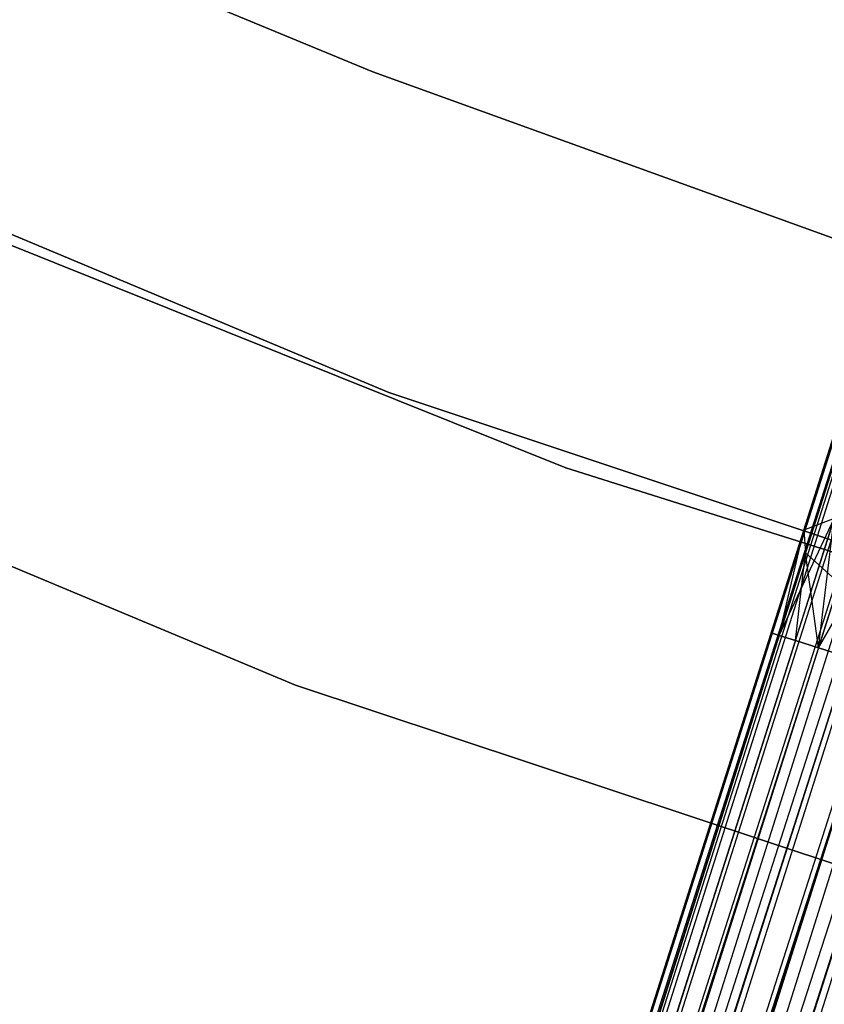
# Model space of a CAD drawing. Extents: x -189 to 189, y -189 to 189.
# Tile 77 of 256: x -23.64 to -19.58, y -61.09 to -56.11. Entities that reach past the tile are written whole.
import ezdxf

# ---------------------------------------------------------------- set-up
doc = ezdxf.new("R2010")
doc.units = 0
doc.header["$LTSCALE"] = 25.4
doc.layers.get('0').update_dxf_attribs({"linetype": 'CONTINUOUS'})

# ---------------------------------------------------------------- blocks, each defined once
blk = doc.blocks.new('CAMELEON-KENAI-C-12244_STL')
at = {"color": 0}
for p, q in [((-51.9935, -160.2633, -9.3955), (-14.0261, -40.9153, -9.3955)), ((-51.9935, -160.2633, -9.3955), (-14.0261, -40.9153, -9.3955)), ((-51.9935, -160.2633, -9.3955), (-13.9847, -40.9284, -9.191)), ((-51.9935, -160.2633, -9.3955), (-13.9847, -40.9284, -9.191)), ((-51.952, -160.2765, -9.809), (-14.0261, -40.9153, -9.6045)), ((-51.952, -160.2765, -9.809), (-14.0261, -40.9153, -9.3955)), ((-51.952, -160.2765, -9.809), (-14.0261, -40.9153, -9.6045)), ((-51.952, -160.2765, -9.809), (-14.0261, -40.9153, -9.3955)), ((-51.952, -160.2765, -9.809), (-13.9847, -40.9284, -9.809)), ((-51.952, -160.2765, -9.809), (-13.9847, -40.9284, -9.809)), ((-51.871, -160.3022, -9), (-13.9847, -40.9284, -9.191)), ((-51.871, -160.3022, -9), (-13.9847, -40.9284, -9.191)), ((-51.7539, -160.3395, -10.1691), (-13.9847, -40.9284, -9.809)), ((-51.7539, -160.3395, -10.1691), (-13.9847, -40.9284, -9.809)), ((-51.871, -160.3022, -9), (-13.9037, -40.9542, -9)), ((-51.871, -160.3022, -9), (-13.9037, -40.9542, -9)), ((-13.7866, -40.9915, -8.8309), (-51.871, -160.3022, -9)), ((-13.7866, -40.9915, -8.8309), (-51.871, -160.3022, -9)), ((-51.7539, -160.3395, -10.1691), (-13.9037, -40.9542, -10)), ((-51.7539, -160.3395, -10.1691), (-13.9037, -40.9542, -10)), ((-51.7539, -160.3395, -10.1691), (-13.7866, -40.9915, -10.1691)), ((-51.7539, -160.3395, -10.1691), (-13.7866, -40.9915, -10.1691)), ((-51.4333, -160.4415, -10.4135), (-13.7866, -40.9915, -10.1691)), ((-51.4333, -160.4415, -10.4135), (-13.7866, -40.9915, -10.1691)), ((-13.6385, -41.0386, -8.691), (-51.871, -160.3022, -9)), ((-13.6385, -41.0386, -8.691), (-51.871, -160.3022, -9)), ((-51.6059, -160.3866, -8.691), (-13.6385, -41.0386, -8.691)), ((-51.6059, -160.3866, -8.691), (-13.6385, -41.0386, -8.691)), ((-51.4333, -160.4415, -10.4135), (-13.6385, -41.0386, -10.309)), ((-51.4333, -160.4415, -10.4135), (-13.6385, -41.0386, -10.309)), ((-13.466, -41.0935, -8.5864), (-51.6059, -160.3866, -8.691)), ((-13.466, -41.0935, -8.5864), (-51.6059, -160.3866, -8.691)), ((-51.4333, -160.4415, -10.4135), (-13.466, -41.0935, -10.4135)), ((-51.4333, -160.4415, -10.4135), (-13.466, -41.0935, -10.4135)), ((-13.466, -41.0935, -10.4135), (-51.0457, -160.5648, -10.5)), ((-13.466, -41.0935, -10.4135), (-51.0457, -160.5648, -10.5)), ((-13.2765, -41.1537, -8.5219), (-51.6059, -160.3866, -8.691)), ((-13.2765, -41.1537, -8.5219), (-51.6059, -160.3866, -8.691)), ((-13.2765, -41.1537, -8.5219), (-51.2439, -160.5018, -8.5219)), ((-13.2765, -41.1537, -8.5219), (-51.2439, -160.5018, -8.5219)), ((-13.2765, -41.1537, -10.4781), (-51.0457, -160.5648, -10.5)), ((-13.2765, -41.1537, -10.4781), (-51.0457, -160.5648, -10.5)), ((-21.8576, -56.3776, -165), (-24.4513, -55.3012, -165)), ((-24.4513, -55.3012, -167), (-21.8576, -56.3776, -167)), ((-24.4513, -55.3012, -167), (-21.8576, -56.3776, -167)), ((-21.8576, -56.3776, -165), (-24.4513, -55.3012, -165)), ((-21.7768, -57.9966, -167), (-26.0495, -56.206, -167)), ((-26.0495, -56.206, -168), (-21.7768, -57.9966, -168)), ((-21.7768, -57.9966, -167), (-26.0495, -56.206, -167)), ((-26.0495, -56.206, -168), (-21.7768, -57.9966, -168)), ((-19.2166, -57.3324, -165), (-21.8576, -56.3776, -165)), ((-21.8576, -56.3776, -165), (-21.8576, -56.3776, -167)), ((-21.8576, -56.3776, -167), (-19.2166, -57.3324, -167)), ((-21.8576, -56.3776, -165), (-21.8576, -56.3776, -167)), ((-21.8576, -56.3776, -167), (-19.2166, -57.3324, -167)), ((-19.2166, -57.3324, -165), (-21.8576, -56.3776, -165)), ((-20.8823, -58.3781, -160.5), (-25.237, -56.6304, -160.5)), ((-25.237, -56.6304, -170), (-20.8823, -58.3781, -170)), ((-25.237, -56.6304, -170), (-20.8823, -58.3781, -170)), ((-20.8823, -58.3781, -160.5), (-25.237, -56.6304, -160.5)), ((-26.6295, -57.6455, -160.5), (-22.2476, -59.4755, -160.5)), ((-22.2476, -59.4755, -170), (-26.6295, -57.6455, -170)), ((-26.6295, -57.6455, -160.5), (-22.2476, -59.4755, -160.5)), ((-22.2476, -59.4755, -170), (-26.6295, -57.6455, -170)), ((-17.3822, -59.463, -167), (-21.7768, -57.9966, -167)), ((-21.7768, -57.9966, -167), (-21.7768, -57.9966, -168)), ((-21.7768, -57.9966, -168), (-17.3822, -59.463, -168)), ((-21.7768, -57.9966, -167), (-21.7768, -57.9966, -168)), ((-17.3822, -59.463, -167), (-21.7768, -57.9966, -167)), ((-21.7768, -57.9966, -168), (-17.3822, -59.463, -168)), ((-19.6815, -58.6927, -159.4672), (-19.5277, -58.209, -159.6774)), ((-19.6815, -58.6927, -159.4672), (-19.5277, -58.209, -159.6774)), ((-16.4078, -59.7914, -160.5), (-20.8823, -58.3781, -160.5)), ((-20.8823, -58.3781, -170), (-16.4078, -59.7914, -170)), ((-20.8823, -58.3781, -170), (-16.4078, -59.7914, -170)), ((-20.8823, -58.3781, -170), (-20.8823, -58.3781, -160.5)), ((-16.4078, -59.7914, -160.5), (-20.8823, -58.3781, -160.5)), ((-20.8823, -58.3781, -170), (-20.8823, -58.3781, -160.5)), ((-19.6726, -58.8079, -159.8666), (-19.5489, -58.4192, -160.0356)), ((-19.6726, -58.8079, -159.8666), (-19.5489, -58.4192, -160.0356)), ((-19.8052, -59.2249, -159.191), (-19.5281, -58.6341, -159.0852)), ((-19.8052, -59.2249, -159.191), (-19.5281, -58.6341, -159.0852)), ((-19.7242, -59.2507, -159), (-19.5281, -58.6341, -159.0852)), ((-19.7242, -59.2507, -159), (-19.5281, -58.6341, -159.0852)), ((-19.5281, -58.6341, -159.0852), (-19.6815, -58.6927, -159.4672)), ((-19.5281, -58.6341, -159.0852), (-19.6815, -58.6927, -159.4672)), ((-19.6071, -59.288, -158.8309), (-19.5281, -58.6341, -159.0852)), ((-19.6071, -59.288, -158.8309), (-19.5281, -58.6341, -159.0852)), ((-19.6071, -59.288, -158.8309), (-19.2387, -58.6422, -158.7867)), ((-19.6071, -59.288, -158.8309), (-19.2387, -58.6422, -158.7867)), ((-19.8467, -59.2118, -159.3955), (-19.6815, -58.6927, -159.4672)), ((-19.8467, -59.2118, -159.6045), (-19.6815, -58.6927, -159.4672)), ((-19.8467, -59.2118, -159.6045), (-19.6815, -58.6927, -159.4672)), ((-19.8467, -59.2118, -159.3955), (-19.6815, -58.6927, -159.4672)), ((-19.8052, -59.2249, -159.809), (-19.6815, -58.6927, -159.4672)), ((-19.8052, -59.2249, -159.809), (-19.6815, -58.6927, -159.4672)), ((-19.8052, -59.2249, -159.191), (-19.6815, -58.6927, -159.4672)), ((-19.8052, -59.2249, -159.191), (-19.6815, -58.6927, -159.4672)), ((-19.6815, -58.6927, -159.4672), (-19.6726, -58.8079, -159.8666)), ((-19.6815, -58.6927, -159.4672), (-19.6726, -58.8079, -159.8666)), ((-19.8052, -59.2249, -159.809), (-19.6726, -58.8079, -159.8666)), ((-19.8052, -59.2249, -159.809), (-19.6726, -58.8079, -159.8666)), ((-19.7242, -59.2507, -160), (-19.6726, -58.8079, -159.8666)), ((-19.7242, -59.2507, -160), (-19.6726, -58.8079, -159.8666)), ((-19.6071, -59.288, -160.1691), (-19.6726, -58.8079, -159.8666)), ((-19.6726, -58.8079, -159.8666), (-19.5027, -58.9597, -160.2145)), ((-19.6071, -59.288, -160.1691), (-19.6726, -58.8079, -159.8666)), ((-19.6726, -58.8079, -159.8666), (-19.5027, -58.9597, -160.2145)), ((-19.6071, -59.288, -160.1691), (-19.5027, -58.9597, -160.2145)), ((-19.6071, -59.288, -160.1691), (-19.5027, -58.9597, -160.2145)), ((-19.8467, -59.2118, -159.3955), (-49.6616, -152.9333, -159.6045)), ((-19.8467, -59.2118, -159.3955), (-49.6616, -152.9333, -159.6045)), ((-19.8467, -59.2118, -159.6045), (-49.6616, -152.9333, -159.6045)), ((-19.8467, -59.2118, -159.6045), (-49.6616, -152.9333, -159.6045)), ((-19.8052, -59.2249, -159.191), (-49.6616, -152.9333, -159.6045)), ((-19.8052, -59.2249, -159.191), (-49.6616, -152.9333, -159.6045)), ((-19.8052, -59.2249, -159.809), (-49.6616, -152.9333, -159.6045)), ((-19.8052, -59.2249, -159.809), (-49.6616, -152.9333, -159.6045)), ((-19.8052, -59.2249, -159.191), (-49.6202, -152.9465, -159.191)), ((-19.8052, -59.2249, -159.191), (-49.6202, -152.9465, -159.191)), ((-19.7242, -59.2507, -159), (-49.6202, -152.9465, -159.191)), ((-19.7242, -59.2507, -159), (-49.6202, -152.9465, -159.191)), ((-19.8052, -59.2249, -159.809), (-49.5392, -152.9723, -160)), ((-19.8052, -59.2249, -159.809), (-49.5392, -152.9723, -160)), ((-19.7242, -59.2507, -160), (-49.5392, -152.9723, -160)), ((-19.7242, -59.2507, -160), (-49.5392, -152.9723, -160)), ((-19.8052, -59.2249, -159.191), (-19.8467, -59.2118, -159.3955)), ((-19.8467, -59.2118, -159.6045), (-19.8052, -59.2249, -159.809)), ((-19.8467, -59.2118, -159.6045), (-19.8052, -59.2249, -159.809)), ((-19.8052, -59.2249, -159.191), (-19.8467, -59.2118, -159.3955)), ((-19.7242, -59.2507, -159), (-19.8052, -59.2249, -159.191)), ((-19.8052, -59.2249, -159.809), (-19.7242, -59.2507, -160)), ((-19.8052, -59.2249, -159.809), (-19.7242, -59.2507, -160)), ((-19.7242, -59.2507, -159), (-19.8052, -59.2249, -159.191)), ((-19.6071, -59.288, -158.8309), (-19.7242, -59.2507, -159)), ((-19.7242, -59.2507, -160), (-19.6071, -59.288, -160.1691)), ((-19.7242, -59.2507, -160), (-19.6071, -59.288, -160.1691)), ((-19.6071, -59.288, -158.8309), (-19.7242, -59.2507, -159)), ((-19.6071, -59.288, -158.8309), (-49.6202, -152.9465, -159.191)), ((-19.6071, -59.288, -158.8309), (-49.6202, -152.9465, -159.191)), ((-19.6071, -59.288, -160.1691), (-49.5392, -152.9723, -160)), ((-19.6071, -59.288, -160.1691), (-49.5392, -152.9723, -160)), ((-19.6071, -59.288, -158.8309), (-49.4221, -153.0095, -158.8309)), ((-19.6071, -59.288, -158.8309), (-49.4221, -153.0095, -158.8309)), ((-19.6071, -59.288, -160.1691), (-49.274, -153.0566, -160.309)), ((-19.6071, -59.288, -160.1691), (-49.274, -153.0566, -160.309)), ((-19.4591, -59.3351, -158.691), (-19.6071, -59.288, -158.8309)), ((-19.6071, -59.288, -160.1691), (-19.4591, -59.3351, -160.309)), ((-19.6071, -59.288, -160.1691), (-19.4591, -59.3351, -160.309)), ((-19.4591, -59.3351, -158.691), (-19.6071, -59.288, -158.8309)), ((-19.4591, -59.3351, -158.691), (-49.4221, -153.0095, -158.8309)), ((-19.4591, -59.3351, -158.691), (-49.4221, -153.0095, -158.8309)), ((-19.4591, -59.3351, -160.309), (-49.274, -153.0566, -160.309)), ((-19.4591, -59.3351, -160.309), (-49.274, -153.0566, -160.309)), ((-19.2865, -59.3899, -158.5865), (-49.4221, -153.0095, -158.8309)), ((-19.2865, -59.3899, -158.5865), (-49.4221, -153.0095, -158.8309)), ((-19.2865, -59.3899, -160.4135), (-49.274, -153.0566, -160.309)), ((-19.2865, -59.3899, -160.4135), (-49.274, -153.0566, -160.309)), ((-19.2865, -59.3899, -158.5865), (-49.1015, -153.1115, -158.5865)), ((-19.2865, -59.3899, -158.5865), (-49.1015, -153.1115, -158.5865)), ((-19.2865, -59.3899, -160.4135), (-48.912, -153.1718, -160.4781)), ((-19.2865, -59.3899, -160.4135), (-48.912, -153.1718, -160.4781)), ((-19.0971, -59.4502, -158.5219), (-49.1015, -153.1115, -158.5865)), ((-19.0971, -59.4502, -158.5219), (-49.1015, -153.1115, -158.5865)), ((-19.0971, -59.4502, -160.4781), (-48.912, -153.1718, -160.4781)), ((-19.0971, -59.4502, -160.4781), (-48.912, -153.1718, -160.4781)), ((-22.2476, -59.4755, -160.5), (-17.7412, -60.9729, -160.5)), ((-17.7412, -60.9729, -170), (-22.2476, -59.4755, -170)), ((-22.2476, -59.4755, -160.5), (-17.7412, -60.9729, -160.5)), ((-22.2476, -59.4755, -160.5), (-22.2476, -59.4755, -170)), ((-17.7412, -60.9729, -170), (-22.2476, -59.4755, -170)), ((-22.2476, -59.4755, -160.5), (-22.2476, -59.4755, -170))]:
    blk.add_line(p, q, dxfattribs=at)

msp = doc.modelspace()

# ---------------------------------------------------------------- block references
at = {"color": 0}
msp.add_blockref('CAMELEON-KENAI-C-12244_STL', (0, 0), dxfattribs=at)

doc.saveas('drawing.dxf')
